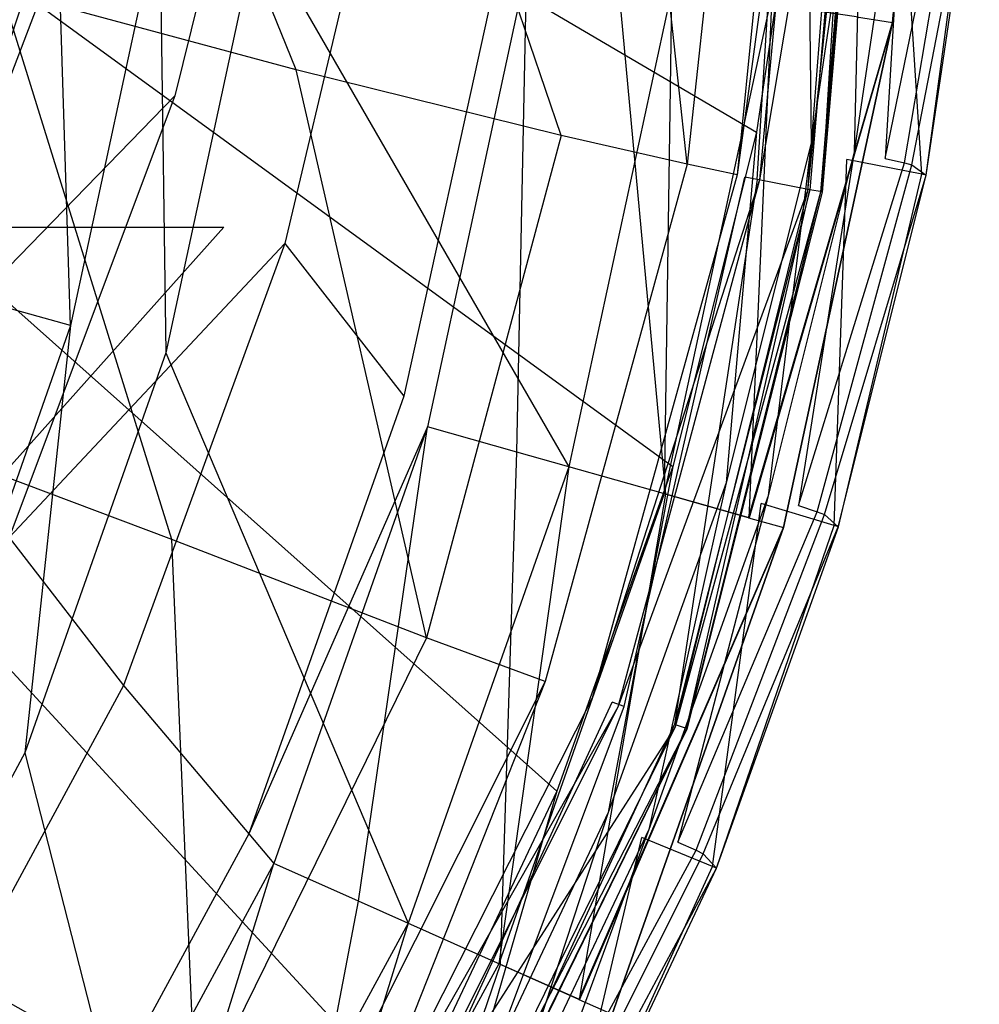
# Model space of a CAD drawing. Extents: x 0 to 0.376, y -0.701 to 0.
# Tile 19 of 62: x 0.326 to 0.375, y -0.591 to -0.541. Entities that reach past the tile are written whole.
import ezdxf

# ---------------------------------------------------------------- set-up
doc = ezdxf.new("R2010")
doc.units = 0
for name, color, linetype in [('L0_WC_N_567710__1___REPLACEMTFO', 7, 'CONTINUOUS'), ('L1_WC_N_567710__0___REPLACEMTFO', 7, 'CONTINUOUS'), ('L2_SITZ_N_567710__0___REPLACEMT', 7, 'CONTINUOUS'), ('L3_DECKEL_N_567710__0___REPLACE', 7, 'CONTINUOUS')]:
    doc.layers.add(name, color=color, linetype=linetype)

msp = doc.modelspace()

# ---------------------------------------------------------------- linework, layer by layer
at = {"layer": 'L0_WC_N_567710__1___REPLACEMTFO', "color": 8}
for points, invisible_edges in [([(0.372929, -0.514785, 0.393696), (0.368883, -0.540866, 0.398221), (0.370722, -0.54114, 0.393755), (0.372929, -0.514785, 0.393696)], 13), ([(0.368911, -0.540869, 0.351521), (0.372929, -0.514785, 0.355863), (0.370722, -0.54114, 0.355922), (0.368911, -0.540869, 0.351521)], 13), ([(0.372929, -0.514785, 0.355863), (0.370722, -0.54114, 0.360823), (0.370722, -0.54114, 0.355922), (0.372929, -0.514785, 0.355863)], 13), ([(0.370722, -0.54114, 0.360823), (0.372929, -0.514785, 0.355863), (0.372929, -0.514785, 0.360763), (0.370722, -0.54114, 0.360823)], 14), ([(0.370722, -0.54114, 0.360823), (0.372929, -0.514785, 0.389269), (0.370722, -0.54114, 0.389329), (0.370722, -0.54114, 0.360823)], 13), ([(0.372929, -0.514785, 0.389269), (0.370722, -0.54114, 0.360823), (0.372929, -0.514785, 0.360763), (0.372929, -0.514785, 0.389269)], 14), ([(0.372929, -0.514785, 0.389269), (0.370722, -0.54114, 0.393755), (0.370722, -0.54114, 0.389329), (0.372929, -0.514785, 0.389269)], 13), ([(0.370722, -0.54114, 0.393755), (0.372929, -0.514785, 0.389269), (0.372929, -0.514785, 0.393696), (0.370722, -0.54114, 0.393755)], 14), ([(0.340285, -0.519795, 0.303857), (0.334094, -0.544885, 0.302626), (0.328079, -0.537685, 0.283496), (0.340285, -0.519795, 0.303857)], 14), ([(0.340285, -0.519795, 0.303857), (0.345512, -0.527889, 0.324164), (0.334094, -0.544885, 0.302626), (0.340285, -0.519795, 0.303857)], 14), ([(0.345512, -0.527889, 0.324164), (0.339713, -0.552423, 0.323426), (0.334094, -0.544885, 0.302626), (0.345512, -0.527889, 0.324164)], 14), ([(0.345512, -0.527889, 0.324164), (0.350961, -0.536607, 0.34544), (0.339713, -0.552423, 0.323426), (0.345512, -0.527889, 0.324164)], 14), ([(0.328079, -0.537685, 0.283496), (0.313183, -0.551988, 0.26456), (0.321541, -0.530737, 0.266405), (0.328079, -0.537685, 0.283496)], 14), ([(0.323337, -0.553377, 0.338842), (0.320871, -0.532503, 0.34479), (0.327627, -0.533505, 0.338343), (0.323337, -0.553377, 0.338842)], 14), ([(0.32156, -0.554573, 0.392533), (0.32808, -0.53477, 0.397874), (0.325905, -0.534446, 0.392591), (0.32156, -0.554573, 0.392533)], 14), ([(0.32808, -0.53477, 0.397874), (0.32156, -0.554573, 0.392533), (0.323674, -0.555178, 0.397815), (0.32808, -0.53477, 0.397874)], 13), ([(0.328762, -0.556613, 0.400031), (0.32808, -0.53477, 0.397874), (0.323674, -0.555178, 0.397815), (0.328762, -0.556613, 0.400031)], 14), ([(0.333309, -0.535552, 0.400031), (0.32808, -0.53477, 0.397874), (0.328762, -0.556613, 0.400031), (0.333309, -0.535552, 0.400031)], 14), ([(0.333635, -0.557993, 0.400031), (0.333309, -0.535552, 0.400031), (0.328762, -0.556613, 0.400031), (0.333635, -0.557993, 0.400031)], 13), ([(0.333309, -0.535552, 0.400031), (0.333635, -0.557993, 0.400031), (0.338318, -0.5363, 0.400031), (0.333309, -0.535552, 0.400031)], 14), ([(0.354194, -0.563814, 0.400031), (0.338318, -0.5363, 0.400031), (0.333635, -0.557993, 0.400031), (0.354194, -0.563814, 0.400031)], 13), ([(0.338318, -0.5363, 0.400031), (0.354194, -0.563814, 0.400031), (0.359453, -0.539457, 0.400031), (0.338318, -0.5363, 0.400031)], 14), ([(0.350961, -0.536607, 0.34544), (0.34578, -0.560217, 0.345262), (0.339713, -0.552423, 0.323426), (0.350961, -0.536607, 0.34544)], 14), ([(0.350961, -0.536607, 0.34544), (0.352051, -0.538351, 0.349695), (0.34578, -0.560217, 0.345262), (0.350961, -0.536607, 0.34544)], 14), ([(0.313183, -0.551988, 0.26456), (0.328079, -0.537685, 0.283496), (0.319582, -0.559808, 0.281936), (0.313183, -0.551988, 0.26456)], 13), ([(0.334094, -0.544885, 0.302626), (0.319582, -0.559808, 0.281936), (0.328079, -0.537685, 0.283496), (0.334094, -0.544885, 0.302626)], 14), ([(0.352051, -0.538351, 0.349695), (0.346994, -0.561775, 0.349629), (0.34578, -0.560217, 0.345262), (0.352051, -0.538351, 0.349695)], 14), ([(0.352051, -0.538351, 0.349695), (0.351539, -0.563062, 0.349628), (0.346994, -0.561775, 0.349629), (0.352051, -0.538351, 0.349695)], 13), ([(0.351539, -0.563062, 0.349628), (0.352051, -0.538351, 0.349695), (0.356723, -0.539049, 0.349696), (0.351539, -0.563062, 0.349628)], 14), ([(0.356723, -0.539049, 0.349696), (0.359157, -0.565219, 0.349628), (0.351539, -0.563062, 0.349628), (0.356723, -0.539049, 0.349696)], 13), ([(0.359067, -0.565194, 0.400031), (0.359453, -0.539457, 0.400031), (0.354194, -0.563814, 0.400031), (0.359067, -0.565194, 0.400031)], 13), ([(0.359157, -0.565219, 0.349628), (0.356723, -0.539049, 0.349696), (0.364555, -0.540219, 0.349698), (0.359157, -0.565219, 0.349628)], 14), ([(0.359453, -0.539457, 0.400031), (0.359067, -0.565194, 0.400031), (0.364462, -0.540205, 0.400031), (0.359453, -0.539457, 0.400031)], 14), ([(0.364462, -0.540205, 0.400031), (0.359067, -0.565194, 0.400031), (0.363367, -0.566416, 0.398149), (0.364462, -0.540205, 0.400031)], 14), ([(0.364555, -0.540219, 0.349698), (0.363396, -0.566415, 0.35145), (0.359157, -0.565219, 0.349628), (0.364555, -0.540219, 0.349698)], 13), ([(0.368883, -0.540866, 0.398221), (0.364462, -0.540205, 0.400031), (0.363367, -0.566416, 0.398149), (0.368883, -0.540866, 0.398221)], 14), ([(0.363396, -0.566415, 0.35145), (0.364555, -0.540219, 0.349698), (0.368911, -0.540869, 0.351521), (0.363396, -0.566415, 0.35145)], 14), ([(0.363367, -0.566416, 0.398149), (0.370722, -0.54114, 0.393755), (0.368883, -0.540866, 0.398221), (0.363367, -0.566416, 0.398149)], 14), ([(0.370722, -0.54114, 0.355922), (0.363396, -0.566415, 0.35145), (0.368911, -0.540869, 0.351521), (0.370722, -0.54114, 0.355922)], 14), ([(0.370722, -0.54114, 0.393755), (0.363367, -0.566416, 0.398149), (0.365157, -0.566918, 0.393683), (0.370722, -0.54114, 0.393755)], 13), ([(0.363396, -0.566415, 0.35145), (0.370722, -0.54114, 0.355922), (0.365157, -0.566918, 0.35585), (0.363396, -0.566415, 0.35145)], 13), ([(0.370722, -0.54114, 0.355922), (0.365157, -0.566918, 0.36075), (0.365157, -0.566918, 0.35585), (0.370722, -0.54114, 0.355922)], 13), ([(0.365157, -0.566918, 0.36075), (0.370722, -0.54114, 0.355922), (0.370722, -0.54114, 0.360823), (0.365157, -0.566918, 0.36075)], 14), ([(0.370722, -0.54114, 0.360823), (0.365157, -0.566918, 0.389256), (0.365157, -0.566918, 0.36075), (0.370722, -0.54114, 0.360823)], 13), ([(0.365157, -0.566918, 0.389256), (0.370722, -0.54114, 0.360823), (0.370722, -0.54114, 0.389329), (0.365157, -0.566918, 0.389256)], 14), ([(0.370722, -0.54114, 0.389329), (0.365157, -0.566918, 0.393683), (0.365157, -0.566918, 0.389256), (0.370722, -0.54114, 0.389329)], 13), ([(0.365157, -0.566918, 0.393683), (0.370722, -0.54114, 0.389329), (0.370722, -0.54114, 0.393755), (0.365157, -0.566918, 0.393683)], 14), ([(0.319582, -0.559808, 0.281936), (0.334094, -0.544885, 0.302626), (0.325638, -0.56743, 0.301485), (0.319582, -0.559808, 0.281936)], 13), ([(0.339713, -0.552423, 0.323426), (0.325638, -0.56743, 0.301485), (0.334094, -0.544885, 0.302626), (0.339713, -0.552423, 0.323426)], 14), ([(0.325638, -0.56743, 0.301485), (0.339713, -0.552423, 0.323426), (0.331465, -0.574967, 0.322769), (0.325638, -0.56743, 0.301485)], 13), ([(0.339713, -0.552423, 0.323426), (0.34578, -0.560217, 0.345262), (0.331465, -0.574967, 0.322769), (0.339713, -0.552423, 0.323426)], 14), ([(0.328762, -0.556613, 0.400031), (0.323674, -0.555178, 0.397815), (0.321812, -0.576354, 0.400031), (0.328762, -0.556613, 0.400031)], 14), ([(0.326445, -0.578414, 0.400031), (0.328762, -0.556613, 0.400031), (0.321812, -0.576354, 0.400031), (0.326445, -0.578414, 0.400031)], 13), ([(0.328762, -0.556613, 0.400031), (0.326445, -0.578414, 0.400031), (0.333635, -0.557993, 0.400031), (0.328762, -0.556613, 0.400031)], 14), ([(0.345993, -0.587106, 0.400031), (0.333635, -0.557993, 0.400031), (0.326445, -0.578414, 0.400031), (0.345993, -0.587106, 0.400031)], 13), ([(0.333635, -0.557993, 0.400031), (0.345993, -0.587106, 0.400031), (0.354194, -0.563814, 0.400031), (0.333635, -0.557993, 0.400031)], 14), ([(0.34578, -0.560217, 0.345262), (0.337867, -0.582546, 0.345072), (0.331465, -0.574967, 0.322769), (0.34578, -0.560217, 0.345262)], 14), ([(0.346994, -0.561775, 0.349629), (0.337867, -0.582546, 0.345072), (0.34578, -0.560217, 0.345262), (0.346994, -0.561775, 0.349629)], 14), ([(0.337867, -0.582546, 0.345072), (0.346994, -0.561775, 0.349629), (0.339147, -0.584062, 0.349533), (0.337867, -0.582546, 0.345072)], 13), ([(0.346994, -0.561775, 0.349629), (0.343464, -0.585981, 0.349531), (0.339147, -0.584062, 0.349533), (0.346994, -0.561775, 0.349629)], 13), ([(0.343464, -0.585981, 0.349531), (0.346994, -0.561775, 0.349629), (0.351539, -0.563062, 0.349628), (0.343464, -0.585981, 0.349531)], 14), ([(0.351539, -0.563062, 0.349628), (0.350713, -0.589204, 0.349528), (0.343464, -0.585981, 0.349531), (0.351539, -0.563062, 0.349628)], 13), ([(0.350713, -0.589204, 0.349528), (0.351539, -0.563062, 0.349628), (0.359157, -0.565219, 0.349628), (0.350713, -0.589204, 0.349528)], 14), ([(0.350627, -0.589166, 0.400031), (0.354194, -0.563814, 0.400031), (0.345993, -0.587106, 0.400031), (0.350627, -0.589166, 0.400031)], 13), ([(0.354194, -0.563814, 0.400031), (0.350627, -0.589166, 0.400031), (0.359067, -0.565194, 0.400031), (0.354194, -0.563814, 0.400031)], 14), ([(0.359067, -0.565194, 0.400031), (0.350627, -0.589166, 0.400031), (0.354711, -0.590988, 0.398048), (0.359067, -0.565194, 0.400031)], 14), ([(0.359157, -0.565219, 0.349628), (0.354741, -0.59099, 0.351348), (0.350713, -0.589204, 0.349528), (0.359157, -0.565219, 0.349628)], 13), ([(0.363367, -0.566416, 0.398149), (0.359067, -0.565194, 0.400031), (0.354711, -0.590988, 0.398048), (0.363367, -0.566416, 0.398149)], 14), ([(0.354741, -0.59099, 0.351348), (0.359157, -0.565219, 0.349628), (0.363396, -0.566415, 0.35145), (0.354741, -0.59099, 0.351348)], 14), ([(0.354711, -0.590988, 0.398048), (0.365157, -0.566918, 0.393683), (0.363367, -0.566416, 0.398149), (0.354711, -0.590988, 0.398048)], 14), ([(0.365157, -0.566918, 0.35585), (0.354741, -0.59099, 0.351348), (0.363396, -0.566415, 0.35145), (0.365157, -0.566918, 0.35585)], 14), ([(0.365157, -0.566918, 0.393683), (0.354711, -0.590988, 0.398048), (0.356417, -0.591741, 0.393581), (0.365157, -0.566918, 0.393683)], 13), ([(0.354741, -0.59099, 0.351348), (0.365157, -0.566918, 0.35585), (0.356417, -0.591741, 0.355748), (0.354741, -0.59099, 0.351348)], 13), ([(0.365157, -0.566918, 0.35585), (0.356417, -0.591741, 0.360648), (0.356417, -0.591741, 0.355748), (0.365157, -0.566918, 0.35585)], 13), ([(0.356417, -0.591741, 0.360648), (0.365157, -0.566918, 0.35585), (0.365157, -0.566918, 0.36075), (0.356417, -0.591741, 0.360648)], 14), ([(0.365157, -0.566918, 0.36075), (0.356417, -0.591741, 0.389154), (0.356417, -0.591741, 0.360648), (0.365157, -0.566918, 0.36075)], 13), ([(0.356417, -0.591741, 0.389154), (0.365157, -0.566918, 0.36075), (0.365157, -0.566918, 0.389256), (0.356417, -0.591741, 0.389154)], 14), ([(0.365157, -0.566918, 0.389256), (0.356417, -0.591741, 0.393581), (0.356417, -0.591741, 0.389154), (0.365157, -0.566918, 0.389256)], 13), ([(0.356417, -0.591741, 0.393581), (0.365157, -0.566918, 0.389256), (0.365157, -0.566918, 0.393683), (0.356417, -0.591741, 0.393581)], 14), ([(0.325638, -0.56743, 0.301485), (0.331465, -0.574967, 0.322769), (0.314793, -0.587542, 0.300382), (0.325638, -0.56743, 0.301485)], 14), ([(0.331465, -0.574967, 0.322769), (0.320414, -0.595409, 0.322173), (0.314793, -0.587542, 0.300382), (0.331465, -0.574967, 0.322769)], 14), ([(0.331465, -0.574967, 0.322769), (0.337867, -0.582546, 0.345072), (0.320414, -0.595409, 0.322173), (0.331465, -0.574967, 0.322769)], 14), ([(0.321812, -0.576354, 0.400031), (0.316231, -0.597233, 0.400031), (0.326445, -0.578414, 0.400031), (0.321812, -0.576354, 0.400031)], 14), ([(0.334219, -0.6088, 0.400031), (0.326445, -0.578414, 0.400031), (0.316231, -0.597233, 0.400031), (0.334219, -0.6088, 0.400031)], 13), ([(0.326445, -0.578414, 0.400031), (0.334219, -0.6088, 0.400031), (0.345993, -0.587106, 0.400031), (0.326445, -0.578414, 0.400031)], 14), ([(0.337867, -0.582546, 0.345072), (0.326668, -0.603193, 0.344887), (0.320414, -0.595409, 0.322173), (0.337867, -0.582546, 0.345072)], 14), ([(0.337867, -0.582546, 0.345072), (0.339147, -0.584062, 0.349533), (0.326668, -0.603193, 0.344887), (0.337867, -0.582546, 0.345072)], 14), ([(0.339147, -0.584062, 0.349533), (0.327919, -0.604749, 0.349429), (0.326668, -0.603193, 0.344887), (0.339147, -0.584062, 0.349533)], 14), ([(0.339147, -0.584062, 0.349533), (0.331893, -0.607305, 0.349426), (0.327919, -0.604749, 0.349429), (0.339147, -0.584062, 0.349533)], 13), ([(0.331893, -0.607305, 0.349426), (0.339147, -0.584062, 0.349533), (0.343464, -0.585981, 0.349531), (0.331893, -0.607305, 0.349426)], 14), ([(0.343464, -0.585981, 0.349531), (0.338562, -0.611592, 0.34942), (0.331893, -0.607305, 0.349426), (0.343464, -0.585981, 0.349531)], 13), ([(0.338562, -0.611592, 0.34942), (0.343464, -0.585981, 0.349531), (0.350713, -0.589204, 0.349528), (0.338562, -0.611592, 0.34942)], 14), ([(0.338482, -0.611542, 0.400031), (0.345993, -0.587106, 0.400031), (0.334219, -0.6088, 0.400031), (0.338482, -0.611542, 0.400031)], 13), ([(0.345993, -0.587106, 0.400031), (0.338482, -0.611542, 0.400031), (0.350627, -0.589166, 0.400031), (0.345993, -0.587106, 0.400031)], 14), ([(0.350627, -0.589166, 0.400031), (0.338482, -0.611542, 0.400031), (0.342241, -0.613965, 0.397938), (0.350627, -0.589166, 0.400031)], 14), ([(0.350713, -0.589204, 0.349528), (0.34227, -0.613971, 0.351239), (0.338562, -0.611592, 0.34942), (0.350713, -0.589204, 0.349528)], 13), ([(0.354711, -0.590988, 0.398048), (0.350627, -0.589166, 0.400031), (0.342241, -0.613965, 0.397938), (0.354711, -0.590988, 0.398048)], 14), ([(0.34227, -0.613971, 0.351239), (0.350713, -0.589204, 0.349528), (0.354741, -0.59099, 0.351348), (0.34227, -0.613971, 0.351239)], 14), ([(0.342241, -0.613965, 0.397938), (0.356417, -0.591741, 0.393581), (0.354711, -0.590988, 0.398048), (0.342241, -0.613965, 0.397938)], 14), ([(0.356417, -0.591741, 0.355748), (0.34227, -0.613971, 0.351239), (0.354741, -0.59099, 0.351348), (0.356417, -0.591741, 0.355748)], 14)]:
    msp.add_3dface(points, dxfattribs=dict(at, invisible_edges=invisible_edges))
at = {"layer": 'L1_WC_N_567710__0___REPLACEMTFO', "color": 8}
for points, invisible_edges in [([(0.348838, -0.482296, 0.355781), (0.31354, -0.551583, 0.30968), (0.336597, -0.551583, 0.355781), (0.348838, -0.482296, 0.355781)], 13), ([(0.31354, -0.551583, 0.30968), (0.348838, -0.482296, 0.355781), (0.323882, -0.482296, 0.305881), (0.31354, -0.551583, 0.30968)], 14), ([(0.336597, -0.551583, 0.355781), (0.28409, -0.610323, 0.320496), (0.301737, -0.610323, 0.355781), (0.336597, -0.551583, 0.355781)], 13), ([(0.28409, -0.610323, 0.320496), (0.336597, -0.551583, 0.355781), (0.31354, -0.551583, 0.30968), (0.28409, -0.610323, 0.320496)], 14)]:
    msp.add_3dface(points, dxfattribs=dict(at, invisible_edges=invisible_edges))
at = {"layer": 'L2_SITZ_N_567710__0___REPLACEMT', "color": 8}
for points, invisible_edges in [([(0.340283, -0.543564, 0.42207), (0.329301, -0.51629, 0.419012), (0.325242, -0.539505, 0.418844), (0.340283, -0.543564, 0.42207)], 14), ([(0.344132, -0.518405, 0.422195), (0.329301, -0.51629, 0.419012), (0.340283, -0.543564, 0.42207), (0.344132, -0.518405, 0.422195)], 14), ([(0.353805, -0.546921, 0.423186), (0.344132, -0.518405, 0.422195), (0.340283, -0.543564, 0.42207), (0.353805, -0.546921, 0.423186)], 14), ([(0.3572, -0.520097, 0.423202), (0.344132, -0.518405, 0.422195), (0.353805, -0.546921, 0.423186), (0.3572, -0.520097, 0.423202)], 14), ([(0.360231, -0.548368, 0.422943), (0.3572, -0.520097, 0.423202), (0.353805, -0.546921, 0.423186), (0.360231, -0.548368, 0.422943)], 14), ([(0.363215, -0.520835, 0.422842), (0.3572, -0.520097, 0.423202), (0.360231, -0.548368, 0.422943), (0.363215, -0.520835, 0.422842)], 14), ([(0.363215, -0.520835, 0.422842), (0.360231, -0.548368, 0.422943), (0.362785, -0.548925, 0.422589), (0.363215, -0.520835, 0.422842)], 14), ([(0.365558, -0.521119, 0.422626), (0.363215, -0.520835, 0.422842), (0.362785, -0.548925, 0.422589), (0.365558, -0.521119, 0.422626)], 14), ([(0.365558, -0.521119, 0.422626), (0.362785, -0.548925, 0.422589), (0.366525, -0.521234, 0.420173), (0.365558, -0.521119, 0.422626)], 14), ([(0.366525, -0.521234, 0.420173), (0.362785, -0.548925, 0.422589), (0.363929, -0.549182, 0.420107), (0.366525, -0.521234, 0.420173)], 14), ([(0.365564, -0.521121, 0.402107), (0.363808, -0.549159, 0.402144), (0.36318, -0.549044, 0.402152), (0.365564, -0.521121, 0.402107)], 13), ([(0.363808, -0.549159, 0.402144), (0.365564, -0.521121, 0.402107), (0.366197, -0.52118, 0.402117), (0.363808, -0.549159, 0.402144)], 14), ([(0.366494, -0.549677, 0.402246), (0.363808, -0.549159, 0.402144), (0.366197, -0.52118, 0.402117), (0.366494, -0.549677, 0.402246)], 14), ([(0.366525, -0.521234, 0.420173), (0.363929, -0.549182, 0.420107), (0.368576, -0.521471, 0.413511), (0.366525, -0.521234, 0.420173)], 14), ([(0.368907, -0.521431, 0.402294), (0.366494, -0.549677, 0.402246), (0.366197, -0.52118, 0.402117), (0.368907, -0.521431, 0.402294)], 14), ([(0.368576, -0.521471, 0.413511), (0.363929, -0.549182, 0.420107), (0.366372, -0.54974, 0.413444), (0.368576, -0.521471, 0.413511)], 14), ([(0.368576, -0.521471, 0.413511), (0.366372, -0.54974, 0.413444), (0.369385, -0.521503, 0.407458), (0.368576, -0.521471, 0.413511)], 14), ([(0.369385, -0.521503, 0.407458), (0.366372, -0.54974, 0.413444), (0.367045, -0.549812, 0.40739), (0.369385, -0.521503, 0.407458)], 14), ([(0.368907, -0.521431, 0.402294), (0.36712, -0.549794, 0.402503), (0.366494, -0.549677, 0.402246), (0.368907, -0.521431, 0.402294)], 13), ([(0.369385, -0.521503, 0.407458), (0.367045, -0.549812, 0.40739), (0.369542, -0.521506, 0.404325), (0.369385, -0.521503, 0.407458)], 14), ([(0.369542, -0.521506, 0.404325), (0.367045, -0.549812, 0.40739), (0.367136, -0.549812, 0.404259), (0.369542, -0.521506, 0.404325)], 14), ([(0.36712, -0.549794, 0.402503), (0.368907, -0.521431, 0.402294), (0.369536, -0.521492, 0.402569), (0.36712, -0.549794, 0.402503)], 14), ([(0.369542, -0.521506, 0.404325), (0.36712, -0.549794, 0.402503), (0.369536, -0.521492, 0.402569), (0.369542, -0.521506, 0.404325)], 14), ([(0.36712, -0.549794, 0.402503), (0.369542, -0.521506, 0.404325), (0.367136, -0.549812, 0.404259), (0.36712, -0.549794, 0.402503)], 13), ([(0.333941, -0.567531, 0.422068), (0.325242, -0.539505, 0.418844), (0.319421, -0.562065, 0.419087), (0.333941, -0.567531, 0.422068)], 14), ([(0.340283, -0.543564, 0.42207), (0.325242, -0.539505, 0.418844), (0.333941, -0.567531, 0.422068), (0.340283, -0.543564, 0.42207)], 14), ([(0.346937, -0.572542, 0.423031), (0.340283, -0.543564, 0.42207), (0.333941, -0.567531, 0.422068), (0.346937, -0.572542, 0.423031)], 14), ([(0.353805, -0.546921, 0.423186), (0.340283, -0.543564, 0.42207), (0.346937, -0.572542, 0.423031), (0.353805, -0.546921, 0.423186)], 14), ([(0.353805, -0.546921, 0.423186), (0.346937, -0.572542, 0.423031), (0.352987, -0.574767, 0.422901), (0.353805, -0.546921, 0.423186)], 14), ([(0.360231, -0.548368, 0.422943), (0.353805, -0.546921, 0.423186), (0.352987, -0.574767, 0.422901), (0.360231, -0.548368, 0.422943)], 14), ([(0.360231, -0.548368, 0.422943), (0.352987, -0.574767, 0.422901), (0.355388, -0.575626, 0.422531), (0.360231, -0.548368, 0.422943)], 14), ([(0.362785, -0.548925, 0.422589), (0.360231, -0.548368, 0.422943), (0.355388, -0.575626, 0.422531), (0.362785, -0.548925, 0.422589)], 14), ([(0.362785, -0.548925, 0.422589), (0.355388, -0.575626, 0.422531), (0.363929, -0.549182, 0.420107), (0.362785, -0.548925, 0.422589)], 14), ([(0.36318, -0.549044, 0.402152), (0.357022, -0.576036, 0.402171), (0.356419, -0.575821, 0.402198), (0.36318, -0.549044, 0.402152)], 13), ([(0.357022, -0.576036, 0.402171), (0.36318, -0.549044, 0.402152), (0.363808, -0.549159, 0.402144), (0.357022, -0.576036, 0.402171)], 14), ([(0.363929, -0.549182, 0.420107), (0.355388, -0.575626, 0.422531), (0.356703, -0.576082, 0.420043), (0.363929, -0.549182, 0.420107)], 14), ([(0.363929, -0.549182, 0.420107), (0.356703, -0.576082, 0.420043), (0.366372, -0.54974, 0.413444), (0.363929, -0.549182, 0.420107)], 14), ([(0.363808, -0.549159, 0.402144), (0.3596, -0.576957, 0.4022), (0.357022, -0.576036, 0.402171), (0.363808, -0.549159, 0.402144)], 14), ([(0.366494, -0.549677, 0.402246), (0.3596, -0.576957, 0.4022), (0.363808, -0.549159, 0.402144), (0.366494, -0.549677, 0.402246)], 14), ([(0.366372, -0.54974, 0.413444), (0.356703, -0.576082, 0.420043), (0.359622, -0.577074, 0.413379), (0.366372, -0.54974, 0.413444)], 14), ([(0.366494, -0.549677, 0.402246), (0.360202, -0.577175, 0.402439), (0.3596, -0.576957, 0.4022), (0.366494, -0.549677, 0.402246)], 13), ([(0.366372, -0.54974, 0.413444), (0.359622, -0.577074, 0.413379), (0.367045, -0.549812, 0.40739), (0.366372, -0.54974, 0.413444)], 14), ([(0.367045, -0.549812, 0.40739), (0.359622, -0.577074, 0.413379), (0.3602, -0.577207, 0.407325), (0.367045, -0.549812, 0.40739)], 14), ([(0.367045, -0.549812, 0.40739), (0.3602, -0.577207, 0.407325), (0.360228, -0.577199, 0.404193), (0.367045, -0.549812, 0.40739)], 14), ([(0.360202, -0.577175, 0.402439), (0.366494, -0.549677, 0.402246), (0.36712, -0.549794, 0.402503), (0.360202, -0.577175, 0.402439)], 14), ([(0.367136, -0.549812, 0.404259), (0.360202, -0.577175, 0.402439), (0.36712, -0.549794, 0.402503), (0.367136, -0.549812, 0.404259)], 14), ([(0.360202, -0.577175, 0.402439), (0.367136, -0.549812, 0.404259), (0.360228, -0.577199, 0.404193), (0.360202, -0.577175, 0.402439)], 13), ([(0.367045, -0.549812, 0.40739), (0.360228, -0.577199, 0.404193), (0.367136, -0.549812, 0.404259), (0.367045, -0.549812, 0.40739)], 14), ([(0.333941, -0.567531, 0.422068), (0.319421, -0.562065, 0.419087), (0.323286, -0.589856, 0.422208), (0.333941, -0.567531, 0.422068)], 14), ([(0.335158, -0.596469, 0.422897), (0.333941, -0.567531, 0.422068), (0.323286, -0.589856, 0.422208), (0.335158, -0.596469, 0.422897)], 14), ([(0.346937, -0.572542, 0.423031), (0.333941, -0.567531, 0.422068), (0.335158, -0.596469, 0.422897), (0.346937, -0.572542, 0.423031)], 14), ([(0.346937, -0.572542, 0.423031), (0.335158, -0.596469, 0.422897), (0.340575, -0.599514, 0.422811), (0.346937, -0.572542, 0.423031)], 14), ([(0.352987, -0.574767, 0.422901), (0.346937, -0.572542, 0.423031), (0.340575, -0.599514, 0.422811), (0.352987, -0.574767, 0.422901)], 14), ([(0.342716, -0.600702, 0.422467), (0.352987, -0.574767, 0.422901), (0.340575, -0.599514, 0.422811), (0.342716, -0.600702, 0.422467)], 13), ([(0.352987, -0.574767, 0.422901), (0.342716, -0.600702, 0.422467), (0.355388, -0.575626, 0.422531), (0.352987, -0.574767, 0.422901)], 14), ([(0.355388, -0.575626, 0.422531), (0.342716, -0.600702, 0.422467), (0.356703, -0.576082, 0.420043), (0.355388, -0.575626, 0.422531)], 14), ([(0.356703, -0.576082, 0.420043), (0.342716, -0.600702, 0.422467), (0.344056, -0.601313, 0.419983), (0.356703, -0.576082, 0.420043)], 14), ([(0.356703, -0.576082, 0.420043), (0.344056, -0.601313, 0.419983), (0.359622, -0.577074, 0.413379), (0.356703, -0.576082, 0.420043)], 14), ([(0.356419, -0.575821, 0.402198), (0.344697, -0.601211, 0.402126), (0.344142, -0.600901, 0.402156), (0.356419, -0.575821, 0.402198)], 13), ([(0.344697, -0.601211, 0.402126), (0.356419, -0.575821, 0.402198), (0.357022, -0.576036, 0.402171), (0.344697, -0.601211, 0.402126)], 14), ([(0.357022, -0.576036, 0.402171), (0.347077, -0.602538, 0.402144), (0.344697, -0.601211, 0.402126), (0.357022, -0.576036, 0.402171)], 13), ([(0.347077, -0.602538, 0.402144), (0.357022, -0.576036, 0.402171), (0.3596, -0.576957, 0.4022), (0.347077, -0.602538, 0.402144)], 14), ([(0.359622, -0.577074, 0.413379), (0.344056, -0.601313, 0.419983), (0.347086, -0.602647, 0.413319), (0.359622, -0.577074, 0.413379)], 14), ([(0.3596, -0.576957, 0.4022), (0.347632, -0.60285, 0.402378), (0.347077, -0.602538, 0.402144), (0.3596, -0.576957, 0.4022)], 13), ([(0.359622, -0.577074, 0.413379), (0.347086, -0.602647, 0.413319), (0.3602, -0.577207, 0.407325), (0.359622, -0.577074, 0.413379)], 14), ([(0.347632, -0.60285, 0.402378), (0.3596, -0.576957, 0.4022), (0.360202, -0.577175, 0.402439), (0.347632, -0.60285, 0.402378)], 14), ([(0.360228, -0.577199, 0.404193), (0.347632, -0.60285, 0.402378), (0.360202, -0.577175, 0.402439), (0.360228, -0.577199, 0.404193)], 14), ([(0.3602, -0.577207, 0.407325), (0.347086, -0.602647, 0.413319), (0.347651, -0.602874, 0.407264), (0.3602, -0.577207, 0.407325)], 14), ([(0.347632, -0.60285, 0.402378), (0.360228, -0.577199, 0.404193), (0.347658, -0.602876, 0.404132), (0.347632, -0.60285, 0.402378)], 13), ([(0.360228, -0.577199, 0.404193), (0.347651, -0.602874, 0.407264), (0.347658, -0.602876, 0.404132), (0.360228, -0.577199, 0.404193)], 13), ([(0.347651, -0.602874, 0.407264), (0.360228, -0.577199, 0.404193), (0.3602, -0.577207, 0.407325), (0.347651, -0.602874, 0.407264)], 14), ([(0.335158, -0.596469, 0.422897), (0.323286, -0.589856, 0.422208), (0.319227, -0.61972, 0.422931), (0.335158, -0.596469, 0.422897)], 14)]:
    msp.add_3dface(points, dxfattribs=dict(at, invisible_edges=invisible_edges))
at = {"layer": 'L3_DECKEL_N_567710__0___REPLACE', "color": 8}
for points, invisible_edges in [([(0.36378, -0.546742, 0.443835), (0.327666, -0.525523, 0.4449), (0.325646, -0.539145, 0.444809), (0.36378, -0.546742, 0.443835)], 13), ([(0.327666, -0.525523, 0.4449), (0.36378, -0.546742, 0.443835), (0.36636, -0.529344, 0.443952), (0.327666, -0.525523, 0.4449)], 14), ([(0.366573, -0.547302, 0.443448), (0.36636, -0.529344, 0.443952), (0.36378, -0.546742, 0.443835), (0.366573, -0.547302, 0.443448)], 13), ([(0.36636, -0.529344, 0.443952), (0.366573, -0.547302, 0.443448), (0.369194, -0.529628, 0.443567), (0.36636, -0.529344, 0.443952)], 14), ([(0.368762, -0.54775, 0.442446), (0.369194, -0.529628, 0.443567), (0.366573, -0.547302, 0.443448), (0.368762, -0.54775, 0.442446)], 13), ([(0.369194, -0.529628, 0.443567), (0.368762, -0.54775, 0.442446), (0.371416, -0.529857, 0.442566), (0.369194, -0.529628, 0.443567)], 14), ([(0.370347, -0.548084, 0.440829), (0.371416, -0.529857, 0.442566), (0.368762, -0.54775, 0.442446), (0.370347, -0.548084, 0.440829)], 13), ([(0.371416, -0.529857, 0.442566), (0.370347, -0.548084, 0.440829), (0.373023, -0.530033, 0.44095), (0.371416, -0.529857, 0.442566)], 14), ([(0.371041, -0.530237, 0.404043), (0.37221, -0.548893, 0.404218), (0.368393, -0.548135, 0.404116), (0.371041, -0.530237, 0.404043)], 13), ([(0.370347, -0.548084, 0.440829), (0.374018, -0.530155, 0.438717), (0.373023, -0.530033, 0.44095), (0.370347, -0.548084, 0.440829)], 14), ([(0.374018, -0.530155, 0.438717), (0.370347, -0.548084, 0.440829), (0.371327, -0.548306, 0.438596), (0.374018, -0.530155, 0.438717)], 13), ([(0.37221, -0.548893, 0.404218), (0.371041, -0.530237, 0.404043), (0.374915, -0.530618, 0.40414), (0.37221, -0.548893, 0.404218)], 14), ([(0.371327, -0.548306, 0.438596), (0.374399, -0.530224, 0.435869), (0.374018, -0.530155, 0.438717), (0.371327, -0.548306, 0.438596)], 14), ([(0.374399, -0.530224, 0.435869), (0.371327, -0.548306, 0.438596), (0.371703, -0.548415, 0.435748), (0.374399, -0.530224, 0.435869)], 13), ([(0.371703, -0.548415, 0.435748), (0.375143, -0.530638, 0.40438), (0.374399, -0.530224, 0.435869), (0.371703, -0.548415, 0.435748)], 14), ([(0.375143, -0.530638, 0.40438), (0.371703, -0.548415, 0.435748), (0.372435, -0.548935, 0.404458), (0.375143, -0.530638, 0.40438)], 13), ([(0.374915, -0.530618, 0.40414), (0.372441, -0.548939, 0.404224), (0.37221, -0.548893, 0.404218), (0.374915, -0.530618, 0.40414)], 13), ([(0.372435, -0.548935, 0.404458), (0.375148, -0.530641, 0.404145), (0.375143, -0.530638, 0.40438), (0.372435, -0.548935, 0.404458)], 14), ([(0.375148, -0.530641, 0.404145), (0.372435, -0.548935, 0.404458), (0.372441, -0.548939, 0.404224), (0.375148, -0.530641, 0.404145)], 13), ([(0.372441, -0.548939, 0.404224), (0.374915, -0.530618, 0.40414), (0.375148, -0.530641, 0.404145), (0.372441, -0.548939, 0.404224)], 14), ([(0.359507, -0.563803, 0.443721), (0.325646, -0.539145, 0.444809), (0.3223, -0.552503, 0.444719), (0.359507, -0.563803, 0.443721)], 13), ([(0.325646, -0.539145, 0.444809), (0.359507, -0.563803, 0.443721), (0.36378, -0.546742, 0.443835), (0.325646, -0.539145, 0.444809)], 14), ([(0.362233, -0.564634, 0.443332), (0.36378, -0.546742, 0.443835), (0.359507, -0.563803, 0.443721), (0.362233, -0.564634, 0.443332)], 13), ([(0.36378, -0.546742, 0.443835), (0.362233, -0.564634, 0.443332), (0.366573, -0.547302, 0.443448), (0.36378, -0.546742, 0.443835)], 14), ([(0.364369, -0.565295, 0.442329), (0.366573, -0.547302, 0.443448), (0.362233, -0.564634, 0.443332), (0.364369, -0.565295, 0.442329)], 13), ([(0.366573, -0.547302, 0.443448), (0.364369, -0.565295, 0.442329), (0.368762, -0.54775, 0.442446), (0.366573, -0.547302, 0.443448)], 14), ([(0.365915, -0.565786, 0.44071), (0.368762, -0.54775, 0.442446), (0.364369, -0.565295, 0.442329), (0.365915, -0.565786, 0.44071)], 13), ([(0.368762, -0.54775, 0.442446), (0.365915, -0.565786, 0.44071), (0.370347, -0.548084, 0.440829), (0.368762, -0.54775, 0.442446)], 14), ([(0.368393, -0.548135, 0.404116), (0.367733, -0.566814, 0.404294), (0.364007, -0.565685, 0.404187), (0.368393, -0.548135, 0.404116)], 13), ([(0.365915, -0.565786, 0.44071), (0.371327, -0.548306, 0.438596), (0.370347, -0.548084, 0.440829), (0.365915, -0.565786, 0.44071)], 14), ([(0.371327, -0.548306, 0.438596), (0.365915, -0.565786, 0.44071), (0.366871, -0.566105, 0.438477), (0.371327, -0.548306, 0.438596)], 13), ([(0.366871, -0.566105, 0.438477), (0.371703, -0.548415, 0.435748), (0.371327, -0.548306, 0.438596), (0.366871, -0.566105, 0.438477)], 14), ([(0.371703, -0.548415, 0.435748), (0.366871, -0.566105, 0.438477), (0.367239, -0.566254, 0.435629), (0.371703, -0.548415, 0.435748)], 13), ([(0.367239, -0.566254, 0.435629), (0.372435, -0.548935, 0.404458), (0.371703, -0.548415, 0.435748), (0.367239, -0.566254, 0.435629)], 14), ([(0.367733, -0.566814, 0.404294), (0.368393, -0.548135, 0.404116), (0.37221, -0.548893, 0.404218), (0.367733, -0.566814, 0.404294)], 14), ([(0.372435, -0.548935, 0.404458), (0.367239, -0.566254, 0.435629), (0.367952, -0.566877, 0.404535), (0.372435, -0.548935, 0.404458)], 13), ([(0.37221, -0.548893, 0.404218), (0.367957, -0.566882, 0.404301), (0.367733, -0.566814, 0.404294), (0.37221, -0.548893, 0.404218)], 13), ([(0.367952, -0.566877, 0.404535), (0.372441, -0.548939, 0.404224), (0.372435, -0.548935, 0.404458), (0.367952, -0.566877, 0.404535)], 14), ([(0.372441, -0.548939, 0.404224), (0.367952, -0.566877, 0.404535), (0.367957, -0.566882, 0.404301), (0.372441, -0.548939, 0.404224)], 13), ([(0.367957, -0.566882, 0.404301), (0.37221, -0.548893, 0.404218), (0.372441, -0.548939, 0.404224), (0.367957, -0.566882, 0.404301)], 14), ([(0.353584, -0.580363, 0.44361), (0.3223, -0.552503, 0.444719), (0.317661, -0.565469, 0.444632), (0.353584, -0.580363, 0.44361)], 13), ([(0.3223, -0.552503, 0.444719), (0.353584, -0.580363, 0.44361), (0.359507, -0.563803, 0.443721), (0.3223, -0.552503, 0.444719)], 14), ([(0.356214, -0.581458, 0.44322), (0.359507, -0.563803, 0.443721), (0.353584, -0.580363, 0.44361), (0.356214, -0.581458, 0.44322)], 13), ([(0.359507, -0.563803, 0.443721), (0.356214, -0.581458, 0.44322), (0.362233, -0.564634, 0.443332), (0.359507, -0.563803, 0.443721)], 14), ([(0.358277, -0.582326, 0.442215), (0.362233, -0.564634, 0.443332), (0.356214, -0.581458, 0.44322), (0.358277, -0.582326, 0.442215)], 13), ([(0.362233, -0.564634, 0.443332), (0.358277, -0.582326, 0.442215), (0.364369, -0.565295, 0.442329), (0.362233, -0.564634, 0.443332)], 14), ([(0.346065, -0.596262, 0.443503), (0.317661, -0.565469, 0.444632), (0.311773, -0.577918, 0.444549), (0.346065, -0.596262, 0.443503)], 13), ([(0.317661, -0.565469, 0.444632), (0.346065, -0.596262, 0.443503), (0.353584, -0.580363, 0.44361), (0.317661, -0.565469, 0.444632)], 14), ([(0.359769, -0.582968, 0.440595), (0.364369, -0.565295, 0.442329), (0.358277, -0.582326, 0.442215), (0.359769, -0.582968, 0.440595)], 13), ([(0.364369, -0.565295, 0.442329), (0.359769, -0.582968, 0.440595), (0.365915, -0.565786, 0.44071), (0.364369, -0.565295, 0.442329)], 14), ([(0.364007, -0.565685, 0.404187), (0.361524, -0.584208, 0.404369), (0.357927, -0.58272, 0.404254), (0.364007, -0.565685, 0.404187)], 13), ([(0.359769, -0.582968, 0.440595), (0.366871, -0.566105, 0.438477), (0.365915, -0.565786, 0.44071), (0.359769, -0.582968, 0.440595)], 14), ([(0.366871, -0.566105, 0.438477), (0.359769, -0.582968, 0.440595), (0.360693, -0.583382, 0.438362), (0.366871, -0.566105, 0.438477)], 13), ([(0.360693, -0.583382, 0.438362), (0.367239, -0.566254, 0.435629), (0.366871, -0.566105, 0.438477), (0.360693, -0.583382, 0.438362)], 14), ([(0.361524, -0.584208, 0.404369), (0.364007, -0.565685, 0.404187), (0.367733, -0.566814, 0.404294), (0.361524, -0.584208, 0.404369)], 14), ([(0.367239, -0.566254, 0.435629), (0.360693, -0.583382, 0.438362), (0.361048, -0.583569, 0.435513), (0.367239, -0.566254, 0.435629)], 13), ([(0.361048, -0.583569, 0.435513), (0.367952, -0.566877, 0.404535), (0.367239, -0.566254, 0.435629), (0.361048, -0.583569, 0.435513)], 14), ([(0.367952, -0.566877, 0.404535), (0.361048, -0.583569, 0.435513), (0.361736, -0.584292, 0.40461), (0.367952, -0.566877, 0.404535)], 13), ([(0.367733, -0.566814, 0.404294), (0.361741, -0.584298, 0.404376), (0.361524, -0.584208, 0.404369), (0.367733, -0.566814, 0.404294)], 13), ([(0.361736, -0.584292, 0.40461), (0.367957, -0.566882, 0.404301), (0.367952, -0.566877, 0.404535), (0.361736, -0.584292, 0.40461)], 14), ([(0.367957, -0.566882, 0.404301), (0.361736, -0.584292, 0.40461), (0.361741, -0.584298, 0.404376), (0.367957, -0.566882, 0.404301)], 13), ([(0.361741, -0.584298, 0.404376), (0.367733, -0.566814, 0.404294), (0.367957, -0.566882, 0.404301), (0.361741, -0.584298, 0.404376)], 14), ([(0.337025, -0.611348, 0.443402), (0.311773, -0.577918, 0.444549), (0.304695, -0.589729, 0.44447), (0.337025, -0.611348, 0.443402)], 13), ([(0.311773, -0.577918, 0.444549), (0.337025, -0.611348, 0.443402), (0.346065, -0.596262, 0.443503), (0.311773, -0.577918, 0.444549)], 14), ([(0.348576, -0.59761, 0.443111), (0.353584, -0.580363, 0.44361), (0.346065, -0.596262, 0.443503), (0.348576, -0.59761, 0.443111)], 13), ([(0.353584, -0.580363, 0.44361), (0.348576, -0.59761, 0.443111), (0.356214, -0.581458, 0.44322), (0.353584, -0.580363, 0.44361)], 14), ([(0.350545, -0.598678, 0.442105), (0.356214, -0.581458, 0.44322), (0.348576, -0.59761, 0.443111), (0.350545, -0.598678, 0.442105)], 13), ([(0.356214, -0.581458, 0.44322), (0.350545, -0.598678, 0.442105), (0.358277, -0.582326, 0.442215), (0.356214, -0.581458, 0.44322)], 14), ([(0.35197, -0.599464, 0.440485), (0.358277, -0.582326, 0.442215), (0.350545, -0.598678, 0.442105), (0.35197, -0.599464, 0.440485)], 13), ([(0.358277, -0.582326, 0.442215), (0.35197, -0.599464, 0.440485), (0.359769, -0.582968, 0.440595), (0.358277, -0.582326, 0.442215)], 14), ([(0.357927, -0.58272, 0.404254), (0.353645, -0.600908, 0.40444), (0.350211, -0.599076, 0.404319), (0.357927, -0.58272, 0.404254)], 13), ([(0.35197, -0.599464, 0.440485), (0.360693, -0.583382, 0.438362), (0.359769, -0.582968, 0.440595), (0.35197, -0.599464, 0.440485)], 14), ([(0.353645, -0.600908, 0.40444), (0.357927, -0.58272, 0.404254), (0.361524, -0.584208, 0.404369), (0.353645, -0.600908, 0.40444)], 14), ([(0.360693, -0.583382, 0.438362), (0.35197, -0.599464, 0.440485), (0.352852, -0.59997, 0.438251), (0.360693, -0.583382, 0.438362)], 13), ([(0.352852, -0.59997, 0.438251), (0.361048, -0.583569, 0.435513), (0.360693, -0.583382, 0.438362), (0.352852, -0.59997, 0.438251)], 14), ([(0.361048, -0.583569, 0.435513), (0.352852, -0.59997, 0.438251), (0.353191, -0.600194, 0.435402), (0.361048, -0.583569, 0.435513)], 13), ([(0.353191, -0.600194, 0.435402), (0.361736, -0.584292, 0.40461), (0.361048, -0.583569, 0.435513), (0.353191, -0.600194, 0.435402)], 14), ([(0.361524, -0.584208, 0.404369), (0.353852, -0.601018, 0.404447), (0.353645, -0.600908, 0.40444), (0.361524, -0.584208, 0.404369)], 13), ([(0.353852, -0.601018, 0.404447), (0.361524, -0.584208, 0.404369), (0.361741, -0.584298, 0.404376), (0.353852, -0.601018, 0.404447)], 14), ([(0.361736, -0.584292, 0.40461), (0.353191, -0.600194, 0.435402), (0.353847, -0.601012, 0.404682), (0.361736, -0.584292, 0.40461)], 13), ([(0.353847, -0.601012, 0.404682), (0.361741, -0.584298, 0.404376), (0.361736, -0.584292, 0.40461), (0.353847, -0.601012, 0.404682)], 14), ([(0.361741, -0.584298, 0.404376), (0.353847, -0.601012, 0.404682), (0.353852, -0.601018, 0.404447), (0.361741, -0.584298, 0.404376)], 13), ([(0.326549, -0.625475, 0.443307), (0.304695, -0.589729, 0.44447), (0.296492, -0.60079, 0.444396), (0.326549, -0.625475, 0.443307)], 13), ([(0.304695, -0.589729, 0.44447), (0.326549, -0.625475, 0.443307), (0.337025, -0.611348, 0.443402), (0.304695, -0.589729, 0.44447)], 14)]:
    msp.add_3dface(points, dxfattribs=dict(at, invisible_edges=invisible_edges))

doc.saveas('drawing.dxf')
